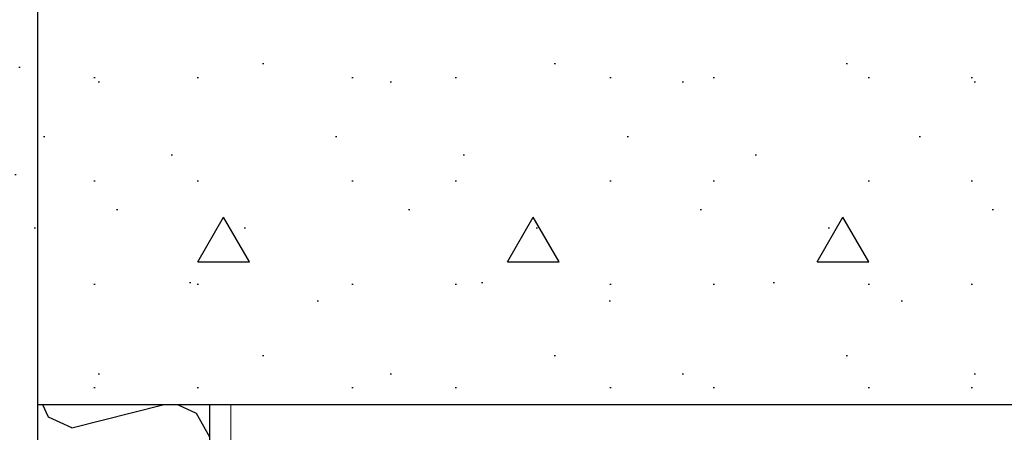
# Model space of a CAD drawing. Header units: millimetres. Extents: x -8544 to 51179, y -2070 to 13050.
# Tile 7 of 168: x -4693 to -4121, y 6604 to 6844. Entities that reach past the tile are written whole.
import ezdxf
from ezdxf.enums import TextEntityAlignment as Align

# ---------------------------------------------------------------- set-up
doc = ezdxf.new("R2010")
doc.units = ezdxf.units.MM
doc.header["$LTSCALE"] = 0.5
doc.header["$MEASUREMENT"] = 0
doc.linetypes.add('Akselinje', pattern=[1500, 1000, -200, 100, -200])
doc.linetypes.add('PLINE', pattern=[0])
for name, color, linetype in [('2314 Bærende yttervegger_ lettklinker', 7, 'Continuous'), ('2314 Bærende yttervegger_ lettklinker (Skravur)', 7, 'Continuous'), ('242- Ikke-bærende innervegger (Skravur)(Nye konstruksjoner)', 7, 'Continuous'), ('242- Ikke-bærende innervegger(Nye konstruksjoner)', 7, 'Continuous'), ('251- Frittbærende dekker', 7, 'Continuous'), ('251- Frittbærende dekker (Skravur)', 7, 'Continuous'), ('82-- Modullinjer', 7, 'Continuous')]:
    doc.layers.add(name, color=color, linetype=linetype)
doc.layers.add('236- Innvendig kledning og overflate(Nye konstruksjoner)', color=7, linetype='Continuous', lineweight=0)
doc.styles.add('GENERATED_STYLE_1', font='arial.ttf')

# ---------------------------------------------------------------- blocks, each defined once
blk = doc.blocks.new('*X100')
at = {"layer": '242- Ikke-bærende innervegger (Skravur)(Nye konstruksjoner)', "linetype": 'PLINE'}
for p, q in [((-4676.53, 6612.95), (-4679.87, 6620)), ((-4662.99, 6606.79), (-4610.13, 6620)), ((-4601.14, 6620), (-4590.78, 6615.29)), ((-4662.99, 6606.79), (-4676.53, 6612.95)), ((-4590.78, 6615.29), (-4583.07, 6601.47))]:
    blk.add_line(p, q, dxfattribs=at)
blk = doc.blocks.new('Standard grid marker[1]', base_point=(-4683.07, 12550))
at = {"layer": '82-- Modullinjer', "linetype": 'Akselinje'}
blk.add_line((-4683.07, 12350), (-4683.07, 1550), dxfattribs=at)
at = {"layer": '82-- Modullinjer', "style": 'GENERATED_STYLE_1'}
for tag, p in [('AC_MarkerText_1_0', (-4683.07, 12887.5)), ('AC_MarkerText_1_1', (-4683.07, 1187.5))]:
    blk.add_attdef(tag, text='', height=175, rotation=360, dxfattribs=at).set_placement(p, align=Align.TOP_CENTER)

msp = doc.modelspace()

# ---------------------------------------------------------------- hatches: boundary and pattern name
at = {"layer": '2314 Bærende yttervegger_ lettklinker (Skravur)', "linetype": 'Continuous'}
h = msp.add_hatch(dxfattribs=at)
h.set_pattern_fill('Lettklinker', color=256, style=0, pattern_type=2)
h.set_pattern_definition([(45, (0, 150), (-47.7297, 47.7297), [0, -45, 0, -67.5]), (110, (150, 150), (63.42925, 23.08636), [0, -33, 0, -57])])
h.paths.add_polyline_path([(-4683.07, 6850), (-4883.07, 6850), (-4883.07, 3650), (-4683.07, 3650)])
at = {"layer": '242- Ikke-bærende innervegger (Skravur)(Nye konstruksjoner)', "linetype": 'Continuous'}
h = msp.add_hatch(dxfattribs=at)
h.set_pattern_fill('Gips', color=256, style=0, pattern_type=2)
h.set_pattern_definition([(270, (0, 0), (86.6025, 0), [0, -50]), (270, (43.3, -25), (86.6025, 0), [0, -50])])
h.paths.add_polyline_path([(-4570.57, 6620), (-4583.07, 6620), (-4583.07, 3820), (-4570.57, 3820)])
at = {"layer": '251- Frittbærende dekker (Skravur)', "linetype": 'Continuous'}
h = msp.add_hatch(dxfattribs=at)
h.set_pattern_fill('Betong_strukturell', color=256, style=0, pattern_type=2)
h.set_pattern_definition([(0, (0, 0), (0, 311.769), [30, -150]), (0, (90, 155.9), (0, 311.769), [30, -150]), (60, (0, 0), (-270, 155.885), [30, -150]), (60, (180, 0), (-270, 155.885), [30, -150]), (120, (30, 0), (270, 155.885), [30, -150]), (120, (210, 0), (270, 155.885), [30, -150]), (0, (0, 30), (0, 60), [0, -60, 0, -90]), (45, (30, 30), (-42.4264, 42.4264), [0, -45, 0, -75])])
h.paths.add_polyline_path([(-4683.07, 6850), (-4683.07, 6620), (-2068.07, 6620), (-2068.07, 6850)])

# ---------------------------------------------------------------- linework, layer by layer
at = {"layer": '2314 Bærende yttervegger_ lettklinker', "linetype": 'PLINE', "flags": 128}
msp.add_lwpolyline([(-4683.07, 6850), (-4683.07, 6620), (-4683.07, 3820)], dxfattribs=at)
at = {"layer": '236- Innvendig kledning og overflate(Nye konstruksjoner)', "linetype": 'PLINE'}
msp.add_line((-4570.57, 6620), (-4570.57, 3820), dxfattribs=at)
at = {"layer": '242- Ikke-bærende innervegger(Nye konstruksjoner)', "linetype": 'PLINE'}
msp.add_line((-4583.07, 6620), (-4583.07, 3820), dxfattribs=at)
at = {"layer": '251- Frittbærende dekker', "linetype": 'PLINE'}
msp.add_line((-2448.07, 6620), (-4570.57, 6620), dxfattribs=at)
at = {"layer": '251- Frittbærende dekker', "linetype": 'PLINE', "flags": 128}
msp.add_lwpolyline([(-4570.57, 6620), (-4583.07, 6620), (-4683.07, 6620)], dxfattribs=at)

# ---------------------------------------------------------------- block references
at = {"layer": '242- Ikke-bærende innervegger(Nye konstruksjoner)'}
msp.add_blockref('*X100', (0, 0), dxfattribs=at)
at = {"layer": '82-- Modullinjer', "linetype": 'PLINE'}
msp.add_blockref('Standard grid marker[1]', (-4683.07, 12550), dxfattribs=at)

doc.saveas('drawing.dxf')
